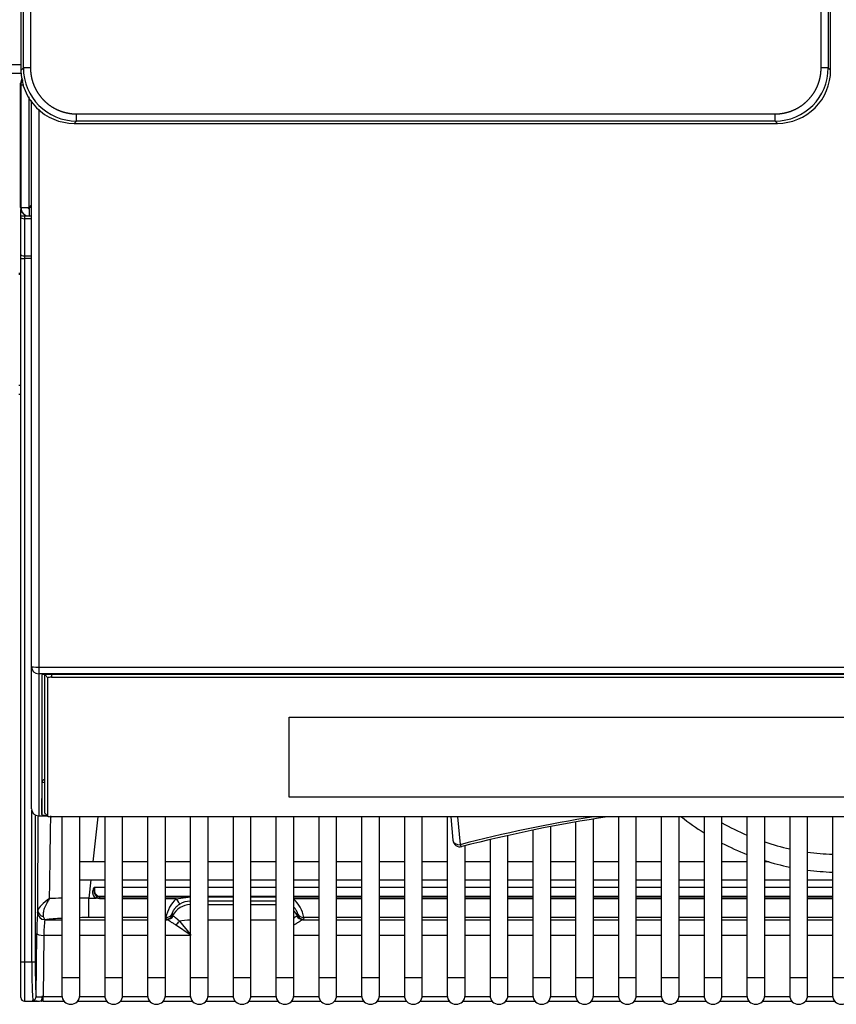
# Model space of a CAD drawing. Header units: millimetres. Extents: x 0 to 287, y 0 to 200.
# Tile 6 of 68: x 48 to 59, y 38 to 51. Entities that reach past the tile are written whole.
import ezdxf

# ---------------------------------------------------------------- set-up
doc = ezdxf.new("R2010")
doc.units = ezdxf.units.MM
doc.layers.add('130.193_BW4C_CTM', color=7, linetype='Continuous')
doc.layers.add('Défaut', color=7, linetype='Continuous')

# ---------------------------------------------------------------- blocks, each defined once
blk = doc.blocks.new('SE1')
at = {"layer": '130.193_BW4C_CTM', "color": 7, "linetype": 'Continuous'}
for p, q in [((47.738, 90.819), (47.738, 50.672)), ((47.771, 50.705), (47.771, 90.786)), ((47.871, 90.786), (47.871, 50.705)), ((58.951, 50.705), (58.951, 90.786)), ((59.051, 90.786), (59.051, 50.705)), ((59.084, 50.672), (59.084, 90.819)), ((47.738, 50.748), (31.424, 50.748)), ((31.424, 50.63), (47.746, 50.63)), ((47.738, 50.672), (47.771, 50.705)), ((47.871, 50.705), (47.771, 50.705)), ((59.051, 50.705), (58.951, 50.705)), ((59.051, 50.705), (59.084, 50.672)), ((47.733, 48.748), (47.733, 50.493)), ((47.736, 50.462), (47.736, 50.47)), ((47.736, 50.47), (47.736, 50.47)), ((47.778, 50.462), (47.736, 50.462)), ((47.736, 50.462), (47.736, 48.748)), ((47.854, 48.755), (47.854, 50.298)), ((47.886, 42.314), (47.886, 50.25)), ((47.986, 50.125), (47.986, 42.311)), ((48.516, 49.96), (48.482, 49.927)), ((48.516, 50.06), (58.307, 50.06)), ((48.516, 49.96), (48.516, 50.06)), ((58.307, 49.96), (48.516, 49.96)), ((58.307, 49.96), (58.307, 50.06)), ((58.34, 49.927), (58.307, 49.96)), ((48.482, 49.927), (58.34, 49.927)), ((47.736, 48.748), (47.847, 48.748)), ((47.736, 48.63), (47.736, 48.723)), ((47.847, 48.748), (47.854, 48.755)), ((47.854, 48.755), (47.886, 48.787)), ((47.861, 48.748), (47.854, 48.741)), ((47.854, 48.741), (47.854, 48.63)), ((47.856, 48.75), (47.886, 48.78)), ((47.856, 48.743), (47.856, 48.75)), ((47.856, 48.75), (47.863, 48.75)), ((47.886, 48.773), (47.861, 48.748)), ((47.886, 48.748), (47.861, 48.748)), ((47.736, 48.63), (47.786, 48.63)), ((47.736, 48.611), (47.736, 48.63)), ((47.736, 48.09), (47.736, 48.611)), ((47.786, 48.649), (47.786, 48.63)), ((47.786, 48.63), (47.835, 48.63)), ((47.786, 48.63), (47.786, 48.592)), ((47.886, 48.592), (47.786, 48.592)), ((47.786, 48.592), (47.786, 48.071)), ((47.886, 48.628), (47.853, 48.628)), ((47.854, 48.63), (47.886, 48.63)), ((47.886, 48.166), (47.886, 48.192)), ((47.736, 48.034), (47.736, 48.09)), ((47.736, 38.179), (47.736, 48.034)), ((47.736, 48.034), (47.786, 48.034)), ((47.786, 48.071), (47.886, 48.071)), ((47.786, 48.071), (47.786, 48.034)), ((47.886, 48.034), (47.786, 48.034)), ((47.786, 48.034), (47.786, 38.179)), ((47.736, 47.824), (47.706, 47.824)), ((47.736, 47.81), (47.706, 47.81)), ((47.736, 46.256), (47.706, 46.256)), ((47.706, 46.136), (47.736, 46.136)), ((47.886, 40.326), (47.886, 42.314)), ((47.986, 42.311), (70.286, 42.311)), ((47.986, 42.311), (47.986, 42.215)), ((70.286, 42.215), (47.986, 42.215)), ((47.986, 42.215), (47.986, 40.227)), ((48.028, 42.195), (48.028, 40.245)), ((48.036, 40.702), (48.036, 42.2)), ((48.066, 42.205), (48.066, 40.268)), ((48.072, 42.205), (48.116, 42.161)), ((48.116, 40.219), (48.116, 42.161)), ((70.136, 42.208), (48.136, 42.208)), ((48.166, 42.208), (48.166, 42.167)), ((48.166, 42.167), (70.106, 42.167)), ((51.496, 40.488), (51.496, 41.607)), ((51.496, 41.607), (66.776, 41.607)), ((48.028, 40.245), (48.036, 40.702)), ((66.776, 40.489), (51.496, 40.489)), ((66.776, 40.488), (51.496, 40.488)), ((47.888, 38.179), (47.888, 40.307)), ((47.938, 40.238), (47.938, 38.179)), ((47.986, 40.227), (48.108, 40.227)), ((47.986, 40.226), (47.986, 40.227)), ((47.986, 40.226), (48.109, 40.226)), ((48.066, 40.268), (48.116, 40.219)), ((48.067, 40.267), (48.116, 40.218)), ((70.106, 40.213), (48.166, 40.213)), ((48.311, 40.213), (48.311, 37.96)), ((48.561, 37.96), (48.561, 40.213)), ((48.814, 40.213), (48.745, 39.58)), ((48.911, 40.213), (48.911, 37.96)), ((49.161, 37.96), (49.161, 40.213)), ((49.511, 40.213), (49.511, 37.96)), ((49.761, 37.96), (49.761, 40.213)), ((50.111, 40.213), (50.111, 37.96)), ((50.361, 37.96), (50.361, 40.213)), ((50.711, 40.213), (50.711, 37.96)), ((50.961, 37.96), (50.961, 40.213)), ((51.311, 40.213), (51.311, 37.96)), ((51.561, 37.96), (51.561, 40.213)), ((51.911, 40.213), (51.911, 37.96)), ((52.161, 37.96), (52.161, 40.213)), ((52.511, 40.213), (52.511, 37.96)), ((52.761, 37.96), (52.761, 40.213)), ((53.111, 40.213), (53.111, 37.96)), ((53.361, 37.96), (53.361, 40.213)), ((53.711, 40.213), (53.711, 37.96)), ((53.763, 40.213), (53.791, 39.884)), ((53.857, 40.213), (53.891, 39.822)), ((55.761, 37.96), (55.761, 40.182)), ((56.111, 40.213), (56.111, 37.96)), ((56.361, 37.96), (56.361, 40.213)), ((56.711, 40.213), (56.711, 37.96)), ((56.961, 37.96), (56.961, 40.213)), ((57.311, 40.213), (57.311, 37.96)), ((57.561, 37.96), (57.561, 40.213)), ((57.911, 40.213), (57.911, 37.96)), ((58.161, 37.96), (58.161, 40.213)), ((58.511, 40.213), (58.511, 37.96)), ((58.761, 37.96), (58.761, 40.213)), ((59.111, 40.213), (59.111, 37.96)), ((54.911, 40.025), (54.911, 37.96)), ((55.161, 37.96), (55.161, 40.075)), ((55.511, 40.139), (55.511, 37.96)), ((54.311, 39.893), (54.311, 37.96)), ((54.561, 37.96), (54.561, 39.95)), ((53.961, 37.96), (53.961, 39.807)), ((48.911, 39.58), (48.561, 39.58)), ((49.511, 39.58), (49.161, 39.58)), ((50.111, 39.58), (49.761, 39.58)), ((50.711, 39.58), (50.361, 39.58)), ((51.311, 39.58), (50.961, 39.58)), ((51.911, 39.58), (51.561, 39.58)), ((52.511, 39.58), (52.161, 39.58)), ((53.111, 39.58), (52.761, 39.58)), ((53.711, 39.58), (53.361, 39.58)), ((54.311, 39.58), (53.961, 39.58)), ((54.911, 39.58), (54.561, 39.58)), ((55.511, 39.58), (55.161, 39.58)), ((56.111, 39.58), (55.761, 39.58)), ((56.711, 39.58), (56.361, 39.58)), ((57.311, 39.58), (56.961, 39.58)), ((57.911, 39.58), (57.561, 39.58)), ((58.221, 39.58), (58.161, 39.58)), ((48.561, 39.33), (48.911, 39.33)), ((48.717, 39.33), (48.689, 39.072)), ((49.161, 39.33), (49.511, 39.33)), ((49.761, 39.33), (50.111, 39.33)), ((50.361, 39.33), (50.711, 39.33)), ((50.961, 39.33), (51.311, 39.33)), ((51.561, 39.33), (51.911, 39.33)), ((52.161, 39.33), (52.511, 39.33)), ((52.761, 39.33), (53.111, 39.33)), ((53.361, 39.33), (53.711, 39.33)), ((53.961, 39.33), (54.311, 39.33)), ((54.561, 39.33), (54.911, 39.33)), ((55.161, 39.33), (55.511, 39.33)), ((55.761, 39.33), (56.111, 39.33)), ((56.361, 39.33), (56.711, 39.33)), ((56.961, 39.33), (57.311, 39.33)), ((57.561, 39.33), (57.911, 39.33)), ((58.161, 39.33), (58.511, 39.33)), ((58.761, 39.33), (59.111, 39.33)), ((48.769, 39.227), (48.769, 39.222)), ((48.769, 39.227), (48.911, 39.227)), ((48.769, 39.222), (48.769, 39.171)), ((48.911, 39.222), (48.769, 39.222)), ((49.161, 39.227), (49.511, 39.227)), ((49.511, 39.222), (49.161, 39.222)), ((49.761, 39.227), (50.111, 39.227)), ((50.111, 39.222), (49.761, 39.222)), ((50.361, 39.227), (50.711, 39.227)), ((50.711, 39.222), (50.361, 39.222)), ((50.961, 39.227), (51.311, 39.227)), ((51.311, 39.222), (50.961, 39.222)), ((51.561, 39.227), (51.911, 39.227)), ((51.911, 39.222), (51.561, 39.222)), ((52.161, 39.227), (52.511, 39.227)), ((52.511, 39.222), (52.161, 39.222)), ((52.761, 39.227), (53.111, 39.227)), ((53.111, 39.222), (52.761, 39.222)), ((53.361, 39.227), (53.711, 39.227)), ((53.711, 39.222), (53.361, 39.222)), ((53.961, 39.227), (54.311, 39.227)), ((54.311, 39.222), (53.961, 39.222)), ((54.561, 39.227), (54.911, 39.227)), ((54.911, 39.222), (54.561, 39.222)), ((55.161, 39.227), (55.511, 39.227)), ((55.511, 39.222), (55.161, 39.222)), ((55.761, 39.227), (56.111, 39.227)), ((56.111, 39.222), (55.761, 39.222)), ((56.361, 39.227), (56.711, 39.227)), ((56.711, 39.222), (56.361, 39.222)), ((56.961, 39.227), (57.311, 39.227)), ((57.311, 39.222), (56.961, 39.222)), ((57.561, 39.227), (57.911, 39.227)), ((57.911, 39.222), (57.561, 39.222)), ((58.161, 39.227), (58.511, 39.227)), ((58.511, 39.222), (58.161, 39.222)), ((58.761, 39.227), (59.111, 39.227)), ((59.111, 39.222), (58.761, 39.222)), ((48.689, 38.801), (48.689, 39.072)), ((48.689, 39.072), (48.79, 39.072)), ((48.839, 39.063), (48.79, 39.072)), ((48.839, 39.101), (48.839, 39.09)), ((48.839, 39.101), (48.911, 39.101)), ((48.839, 39.09), (48.839, 39.063)), ((48.839, 39.09), (48.911, 39.09)), ((48.911, 39.063), (48.839, 39.063)), ((49.161, 39.101), (49.511, 39.101)), ((49.161, 39.09), (49.511, 39.09)), ((49.511, 39.063), (49.161, 39.063)), ((49.761, 39.101), (50.111, 39.101)), ((49.761, 39.09), (50.111, 39.09)), ((49.914, 39.063), (49.761, 39.063)), ((49.914, 39.063), (50.112, 39.09)), ((50.361, 39.101), (50.711, 39.101)), ((50.361, 39.09), (50.711, 39.09)), ((50.361, 39.09), (50.711, 39.09)), ((50.961, 39.101), (51.311, 39.101)), ((50.961, 39.09), (51.311, 39.09)), ((50.961, 39.09), (51.311, 39.09)), ((51.561, 39.101), (51.911, 39.101)), ((51.561, 39.09), (51.911, 39.09)), ((51.911, 39.063), (51.561, 39.063)), ((52.161, 39.101), (52.511, 39.101)), ((52.161, 39.09), (52.511, 39.09)), ((52.511, 39.063), (52.161, 39.063)), ((52.761, 39.101), (53.111, 39.101)), ((52.761, 39.09), (53.111, 39.09)), ((53.111, 39.063), (52.761, 39.063)), ((53.361, 39.101), (53.711, 39.101)), ((53.361, 39.09), (53.711, 39.09)), ((53.711, 39.063), (53.361, 39.063)), ((53.961, 39.101), (54.311, 39.101)), ((53.961, 39.09), (54.311, 39.09)), ((54.311, 39.063), (53.961, 39.063)), ((54.561, 39.101), (54.911, 39.101)), ((54.561, 39.09), (54.911, 39.09)), ((54.911, 39.063), (54.561, 39.063)), ((55.161, 39.101), (55.511, 39.101)), ((55.161, 39.09), (55.511, 39.09)), ((55.511, 39.063), (55.161, 39.063)), ((55.761, 39.101), (56.111, 39.101)), ((55.761, 39.09), (56.111, 39.09)), ((56.111, 39.063), (55.761, 39.063)), ((56.361, 39.101), (56.711, 39.101)), ((56.361, 39.09), (56.711, 39.09)), ((56.711, 39.063), (56.361, 39.063)), ((56.961, 39.101), (57.311, 39.101)), ((56.961, 39.09), (57.311, 39.09)), ((57.311, 39.063), (56.961, 39.063)), ((57.561, 39.101), (57.911, 39.101)), ((57.561, 39.09), (57.911, 39.09)), ((57.911, 39.063), (57.561, 39.063)), ((58.161, 39.101), (58.511, 39.101)), ((58.161, 39.09), (58.511, 39.09)), ((58.511, 39.063), (58.161, 39.063)), ((58.761, 39.101), (59.111, 39.101)), ((58.761, 39.09), (59.111, 39.09)), ((59.111, 39.063), (58.761, 39.063)), ((50.711, 39.031), (50.361, 39.031)), ((50.361, 38.985), (50.711, 38.985)), ((51.311, 39.031), (50.961, 39.031)), ((50.961, 38.985), (51.311, 38.985)), ((47.971, 38.871), (47.971, 38.871)), ((48.05, 38.815), (48.071, 38.771)), ((48.071, 38.771), (48.311, 38.771)), ((48.561, 38.771), (48.911, 38.771)), ((48.911, 38.801), (48.689, 38.801)), ((49.511, 38.801), (49.161, 38.801)), ((49.161, 38.771), (49.511, 38.771)), ((49.77, 38.801), (49.761, 38.801)), ((49.761, 38.771), (49.786, 38.771)), ((49.776, 38.78), (49.77, 38.801)), ((49.857, 38.852), (49.863, 38.831)), ((50.711, 38.765), (50.361, 38.765)), ((51.311, 38.765), (50.961, 38.765)), ((51.609, 38.831), (51.615, 38.852)), ((51.686, 38.771), (51.911, 38.771)), ((51.702, 38.801), (51.696, 38.78)), ((51.911, 38.801), (51.702, 38.801)), ((52.511, 38.801), (52.161, 38.801)), ((52.161, 38.771), (52.511, 38.771)), ((53.111, 38.801), (52.761, 38.801)), ((52.761, 38.771), (53.111, 38.771)), ((53.711, 38.801), (53.361, 38.801)), ((53.361, 38.771), (53.711, 38.771)), ((54.311, 38.801), (53.961, 38.801)), ((53.961, 38.771), (54.311, 38.771)), ((54.911, 38.801), (54.561, 38.801)), ((54.561, 38.771), (54.911, 38.771)), ((55.511, 38.801), (55.161, 38.801)), ((55.161, 38.771), (55.511, 38.771)), ((56.111, 38.801), (55.761, 38.801)), ((55.761, 38.771), (56.111, 38.771)), ((56.711, 38.801), (56.361, 38.801)), ((56.361, 38.771), (56.711, 38.771)), ((57.311, 38.801), (56.961, 38.801)), ((56.961, 38.771), (57.311, 38.771)), ((57.911, 38.801), (57.561, 38.801)), ((57.561, 38.771), (57.911, 38.771)), ((58.511, 38.801), (58.161, 38.801)), ((58.161, 38.771), (58.511, 38.771)), ((59.111, 38.801), (58.761, 38.801)), ((58.761, 38.771), (59.111, 38.771)), ((50.125, 38.551), (49.904, 38.698)), ((49.959, 38.752), (50.111, 38.568)), ((47.951, 37.693), (47.959, 38.577)), ((48.059, 38.551), (48.051, 37.693)), ((48.311, 38.551), (48.059, 38.551)), ((48.911, 38.551), (48.561, 38.551)), ((49.511, 38.551), (49.161, 38.551)), ((50.111, 38.551), (49.761, 38.551)), ((51.911, 38.551), (51.561, 38.551)), ((52.511, 38.551), (52.161, 38.551)), ((53.111, 38.551), (52.761, 38.551)), ((53.711, 38.551), (53.361, 38.551)), ((54.311, 38.551), (53.961, 38.551)), ((54.911, 38.551), (54.561, 38.551)), ((55.511, 38.551), (55.161, 38.551)), ((56.111, 38.551), (55.761, 38.551)), ((56.711, 38.551), (56.361, 38.551)), ((57.311, 38.551), (56.961, 38.551)), ((57.911, 38.551), (57.561, 38.551)), ((58.511, 38.551), (58.161, 38.551)), ((59.111, 38.551), (58.761, 38.551)), ((47.736, 37.679), (47.736, 38.179)), ((47.736, 38.179), (47.786, 38.179)), ((47.786, 38.179), (47.888, 38.179)), ((47.786, 38.179), (47.786, 37.629)), ((47.888, 38.179), (47.938, 38.179)), ((48.311, 37.96), (48.561, 37.96)), ((48.311, 37.96), (48.311, 37.71)), ((48.561, 37.71), (48.561, 37.96)), ((48.911, 37.96), (49.161, 37.96)), ((48.911, 37.96), (48.911, 37.71)), ((49.161, 37.71), (49.161, 37.96)), ((49.511, 37.96), (49.761, 37.96)), ((49.511, 37.96), (49.511, 37.71)), ((49.761, 37.71), (49.761, 37.96)), ((50.111, 37.96), (50.361, 37.96)), ((50.111, 37.96), (50.111, 37.71)), ((50.361, 37.71), (50.361, 37.96)), ((50.711, 37.96), (50.961, 37.96)), ((50.711, 37.96), (50.711, 37.71)), ((50.961, 37.71), (50.961, 37.96)), ((51.311, 37.96), (51.561, 37.96)), ((51.311, 37.96), (51.311, 37.71)), ((51.561, 37.71), (51.561, 37.96)), ((51.911, 37.96), (52.161, 37.96)), ((51.911, 37.96), (51.911, 37.71)), ((52.161, 37.71), (52.161, 37.96)), ((52.511, 37.96), (52.761, 37.96)), ((52.511, 37.96), (52.511, 37.71)), ((52.761, 37.71), (52.761, 37.96)), ((53.111, 37.96), (53.361, 37.96)), ((53.111, 37.96), (53.111, 37.71)), ((53.361, 37.71), (53.361, 37.96)), ((53.711, 37.96), (53.961, 37.96)), ((53.711, 37.96), (53.711, 37.71)), ((53.961, 37.71), (53.961, 37.96)), ((54.311, 37.96), (54.561, 37.96)), ((54.311, 37.96), (54.311, 37.71)), ((54.561, 37.71), (54.561, 37.96)), ((54.911, 37.96), (55.161, 37.96)), ((54.911, 37.96), (54.911, 37.71)), ((55.161, 37.71), (55.161, 37.96)), ((55.511, 37.96), (55.761, 37.96)), ((55.511, 37.96), (55.511, 37.71)), ((55.761, 37.71), (55.761, 37.96)), ((56.111, 37.96), (56.361, 37.96)), ((56.111, 37.96), (56.111, 37.71)), ((56.361, 37.71), (56.361, 37.96)), ((56.711, 37.96), (56.961, 37.96)), ((56.711, 37.96), (56.711, 37.71)), ((56.961, 37.71), (56.961, 37.96)), ((57.311, 37.96), (57.561, 37.96)), ((57.311, 37.96), (57.311, 37.71)), ((57.561, 37.71), (57.561, 37.96)), ((57.911, 37.96), (58.161, 37.96)), ((57.911, 37.96), (57.911, 37.71)), ((58.161, 37.71), (58.161, 37.96)), ((58.511, 37.96), (58.761, 37.96)), ((58.511, 37.96), (58.511, 37.71)), ((58.761, 37.71), (58.761, 37.96)), ((59.111, 37.96), (59.361, 37.96)), ((59.111, 37.96), (59.111, 37.71)), ((48.051, 37.63), (48.051, 37.693)), ((48.051, 37.693), (48.312, 37.693)), ((48.56, 37.693), (48.912, 37.693)), ((49.16, 37.693), (49.512, 37.693)), ((49.76, 37.693), (50.112, 37.693)), ((50.36, 37.693), (50.712, 37.693)), ((50.96, 37.693), (51.312, 37.693)), ((51.56, 37.693), (51.912, 37.693)), ((52.16, 37.693), (52.512, 37.693)), ((52.76, 37.693), (53.112, 37.693)), ((53.36, 37.693), (53.712, 37.693)), ((53.96, 37.693), (54.312, 37.693)), ((54.56, 37.693), (54.912, 37.693)), ((55.16, 37.693), (55.512, 37.693)), ((55.76, 37.693), (56.112, 37.693)), ((56.36, 37.693), (56.712, 37.693)), ((56.96, 37.693), (57.312, 37.693)), ((57.56, 37.693), (57.912, 37.693)), ((58.16, 37.693), (58.512, 37.693)), ((58.76, 37.693), (59.112, 37.693)), ((47.786, 37.629), (47.966, 37.629)), ((48.051, 37.63), (48.34, 37.63)), ((48.532, 37.63), (48.94, 37.63)), ((49.132, 37.63), (49.54, 37.63)), ((49.732, 37.63), (50.14, 37.63)), ((50.332, 37.63), (50.74, 37.63)), ((50.932, 37.63), (51.34, 37.63)), ((51.532, 37.63), (51.94, 37.63)), ((52.132, 37.63), (52.54, 37.63)), ((52.732, 37.63), (53.14, 37.63)), ((53.332, 37.63), (53.74, 37.63)), ((53.932, 37.63), (54.34, 37.63)), ((54.532, 37.63), (54.94, 37.63)), ((55.132, 37.63), (55.54, 37.63)), ((55.732, 37.63), (56.14, 37.63)), ((56.332, 37.63), (56.74, 37.63)), ((56.932, 37.63), (57.34, 37.63)), ((57.532, 37.63), (57.94, 37.63)), ((58.132, 37.63), (58.54, 37.63)), ((58.732, 37.63), (59.14, 37.63))]:
    blk.add_line(p, q, dxfattribs=at)
for centre, radius, start, end in [((48.482, 50.672), 0.744, 179.9961, 270.0039), ((48.516, 50.705), 0.745, 180.0026, 269.9974), ((58.306, 50.705), 0.745, 270.0026, 359.9974), ((58.34, 50.672), 0.744, 269.9961, 0.0039), ((47.856, 50.47), 0.12, 141.8681, 180), ((47.854, 50.462), 0.118, 140.3345, 180), ((47.854, 48.748), 0.118, 180, 270), ((47.856, 48.75), 0.02, 185.7392, 264.2608), ((47.854, 48.748), 0.018, 180, 270), ((47.986, 40.326), 0.1, 180, 270), ((-788.34, 52.133), 836.58, 359.105076, 359.184506), ((59.136, 19.384), 21.1, 99.1955, 104.3937), ((59.136, 19.455), 21, 98.7044, 104.3937), ((59.236, 43.06), 3.625, 231.7727, 237.9246), ((59.236, 43.06), 3.375, 240.2447, 246.8841), ((53.891, 39.892), 0.1, 184.9436, 284.3937), ((59.236, 43.06), 3.625, 242.4793, 248.5606), ((59.236, 43.06), 3.375, 251.4266, 257.5953), ((59.236, 43.06), 3.625, 252.7494, 258.463), ((59.236, 43.06), 3.375, 261.9093, 267.8774), ((59.236, 43.06), 3.625, 262.4706, 268.0239), ((48.487, 32.389), 6.686, 91.5325, 92.9949), ((48.487, 32.389), 6.686, 88.2728, 89.3766), ((48.834, 39.155), 0.094, 166.9132, 242.0575), ((48.839, 39.166), 0.0759, 176.336, 243.6696), ((48.839, 39.171), 0.07, 180, 270), ((48.84, 39.17), 0.0795, 243.9762, 269.3348), ((50.225, 38.722), 0.462, 132.4128, 170.1333), ((51.249, 38.723), 0.46, 9.7849, 47.669), ((50.113, 38.741), 0.289, 90.2484, 121.2658), ((50.605, 38.618), 2.646, 174.5178, 180.8814), ((47.778, 38.909), 0.197, 348.8015, 357.7544), ((49.553, 38.581), 1.494, 172.6964, 181.1608), ((48.677, 32.537), 6.263, 93.357, 95.5484), ((48.677, 32.537), 6.263, 89.8922, 91.0677), ((55.161, 38.093), 7.273, 179.3245, 183.5382), ((47.786, 37.679), 0.05, 180, 270), ((48.436, 37.71), 0.125, 180, 0), ((49.036, 37.71), 0.125, 180, 0), ((49.636, 37.71), 0.125, 180, 0), ((50.236, 37.71), 0.125, 180, 0), ((50.836, 37.71), 0.125, 180, 0), ((51.436, 37.71), 0.125, 180, 0), ((52.036, 37.71), 0.125, 180, 0), ((52.636, 37.71), 0.125, 180, 0), ((53.236, 37.71), 0.125, 180, 0), ((53.836, 37.71), 0.125, 180, 0), ((54.436, 37.71), 0.125, 180, 0), ((55.036, 37.71), 0.125, 180, 0), ((55.636, 37.71), 0.125, 180, 0), ((56.236, 37.71), 0.125, 180, 0), ((56.836, 37.71), 0.125, 180, 0), ((57.436, 37.71), 0.125, 180, 0), ((58.036, 37.71), 0.125, 180, 0), ((58.636, 37.71), 0.125, 180, 0), ((59.236, 37.71), 0.125, 180, 0), ((47.969, 37.99), 0.36, 269.2162, 279.3202)]:
    blk.add_arc(centre, radius, start, end, dxfattribs=at)
for centre, major_axis, ratio, start_param, end_param in [((47.853, 50.493), (0.0849, -0.0849), 0.999695, 3.32384, 3.926839), ((47.853, 48.748), (0.096, 0.072), 0.999762, 2.498227, 4.068795), ((47.786, 48.611), (-0.05, 0), 0.374607, 0, 1.570796), ((47.786, 48.09), (-0.05, 0), 0.374607, 0, 1.570796), ((47.986, 42.314), (0.1, 0), 0.992546, 3.141593, 4.712389), ((47.986, 42.314), (0.1, 0), 0.034899, 3.141593, 4.712389), ((48.136, 42.195), (-0.108, 0), 0.121869, 4.712389, 6.283185), ((48.166, 42.161), (-0.05, 0), 0.121869, 4.712389, 6.283185), ((48.066, 40.701), (-0.03, 0), 0.992546, 4.712389, 6.265732), ((48.136, 40.702), (0.0998, 0), 0.121869, 3.141593, 3.935186), ((47.986, 40.326), (-0.1, 0), 0.992546, 0, 1.570796), ((48.136, 40.245), (0.108, 0), 0.121869, 3.141593, 4.389287), ((48.166, 40.268), (-0.1, 0), 0.121869, 0, 0.123095), ((48.166, 40.219), (0.05, 0), 0.121869, 3.141593, 4.712389), ((53.891, 39.892), (0.0996, 0.0086), 0.705788, 3.141593, 4.651416), ((53.891, 39.892), (0.0249, -0.0969), 0.241241, 5.466871, 6.283185), ((48.769, 36.753), (0, -2.474), 0.052536, 3.141593, 3.344012), ((48.769, 36.744), (0, 2.478), 0.012107, 0, 0.202419), ((48.743, 39.168), (-0.0969, 0.0248), 0.084453, 4.525013, 4.734004), ((48.769, 39.172), (0.03, 0), 0.034899, 4.50997, 4.712389), ((48.79, 39.064), (0.0482, 0.0876), 0.042142, 1.18549, 1.494364), ((49.914, 39.075), (0.0508, -0.0861), 0.061263, 4.81585, 6.159942), ((50.125, 38.687), (-0.289, -0.082), 0.991957, 4.485842, 5.500955), ((48.071, 38.871), (0.0962, -0.0274), 0.99195, 3.420817, 4.98736), ((48.071, 38.871), (-0.0962, 0.0274), 0.99195, 0.279224, 1.845768), ((48.075, 38.901), (-0.0998, 0.007), 0.894035, 0.07798, 1.38754), ((49.77, 38.9), (0.0962, 0.0272), 0.991957, 4.438938, 5.500955), ((49.776, 38.879), (-0.0962, -0.0272), 0.991957, 1.297345, 2.359362), ((50.125, 38.781), (-0.349, 0), 0.121869, 0.034445, 0.239558), ((49.786, 38.871), (-0.0446, -0.0895), 0.964202, 0.477535, 1.539551), ((50.125, 38.832), (-0.262, 0), 0.121869, 0.034445, 0.239558), ((50.125, 38.687), (-0.3, 0), 0.258819, 4.759265, 5.298551), ((51.347, 38.687), (-0.289, 0.082), 0.991957, 3.923823, 4.190718), ((51.347, 38.832), (0.262, 0), 0.121869, -0.239558, -0.034445), ((51.686, 38.871), (0.0446, -0.0895), 0.964202, 4.743634, 5.805651), ((51.696, 38.879), (0.0962, -0.0272), 0.991957, 3.923823, 4.98584), ((51.702, 38.9), (-0.0962, 0.0272), 0.991957, 0.782231, 1.844247), ((51.347, 38.781), (0.349, 0), 0.121869, -0.239558, -0.034445), ((49.904, 38.773), (-0.0622, -0.0783), 0.57619, 0.943083, 1.746842), ((51.568, 38.773), (-0.0622, 0.0783), 0.57619, -4.178649, -4.084676), ((48.059, 38.577), (0.1, -0.0009), 0.258808, 3.177731, 4.714811), ((47.955, 38.179), (0, 0.5), 0.034921, 1.570796, 2.904443), ((47.901, 37.693), (-0.0495, -0.0071), 0.971452, 1.431351, 2.993948), ((48.023, 37.68), (-0.0005, 0.05), 0.199948, 3.214967, 4.965417), ((48.051, 37.672), (-0.1, -0.001), 0.211907, 4.706809, 4.898888), ((48.023, 37.68), (-0.0005, 0.05), 0.199948, 3.088153, 3.214967), ((48.051, 37.622), (0.15, 0), 0.055027, 1.567851, 1.75993)]:
    blk.add_ellipse(centre, major_axis=major_axis, ratio=ratio, start_param=start_param, end_param=end_param, dxfattribs=at)
for points, degree, knots in [([(47.871, 50.705), (47.871, 50.641), (47.883, 50.579), (47.896, 50.517), (47.92, 50.458), (47.944, 50.4), (47.98, 50.347), (48.015, 50.294), (48.06, 50.249), (48.105, 50.204), (48.157, 50.169), (48.21, 50.134), (48.269, 50.109), (48.328, 50.085), (48.39, 50.073), (48.452, 50.06), (48.516, 50.06)], 2, [0, 0, 0, 0.125, 0.125, 0.25, 0.25, 0.375, 0.375, 0.5, 0.5, 0.625, 0.625, 0.75, 0.75, 0.875, 0.875, 1, 1, 1]), ([(58.307, 50.06), (58.37, 50.06), (58.432, 50.073), (58.495, 50.085), (58.553, 50.109), (58.612, 50.134), (58.665, 50.169), (58.717, 50.204), (58.762, 50.249), (58.807, 50.294), (58.843, 50.347), (58.878, 50.399), (58.902, 50.458), (58.926, 50.517), (58.939, 50.579), (58.951, 50.641), (58.951, 50.705)], 2, [0, 0, 0, 0.125, 0.125, 0.25, 0.25, 0.375, 0.375, 0.5, 0.5, 0.625, 0.625, 0.75, 0.75, 0.875, 0.875, 1, 1, 1]), ([(47.975, 38.901), (47.976, 39.209), (47.976, 39.517), (47.977, 39.824), (47.978, 39.959), (47.978, 40.094), (47.978, 40.228)], 3, [0, 0, 0, 0, 0.0992061, 0.0992061, 0.0992061, 0.1426701, 0.1426701, 0.1426701, 0.1426701]), ([(48.138, 39.066), (48.093, 39.035), (48.055, 39.004), (47.997, 38.947), (47.977, 38.921), (47.975, 38.901)], 3, [0, 0, 0, 0, 0.5, 0.5, 1, 1, 1, 1]), ([(48.138, 39.066), (48.135, 39.061), (48.127, 39.049), (48.113, 39.027), (48.097, 38.998), (48.08, 38.964), (48.065, 38.929), (48.055, 38.897), (48.049, 38.87), (48.047, 38.847), (48.047, 38.829), (48.05, 38.819), (48.05, 38.815)], 3, [0, 0, 0, 0, 0.05467, 0.131776, 0.231763, 0.354924, 0.501143, 0.62454, 0.736101, 0.835766, 0.923647, 1, 1, 1, 1]), ([(49.963, 38.989), (49.959, 38.986), (49.952, 38.981), (49.941, 38.974), (49.931, 38.966), (49.921, 38.958), (49.913, 38.95), (49.905, 38.942), (49.898, 38.934), (49.892, 38.926), (49.886, 38.918), (49.881, 38.91), (49.874, 38.9), (49.868, 38.888), (49.862, 38.875), (49.858, 38.864), (49.857, 38.856), (49.857, 38.853), (49.857, 38.852)], 3, [0, 0, 0, 0, 0.050824, 0.09996, 0.147577, 0.193857, 0.239002, 0.283228, 0.326764, 0.369851, 0.412738, 0.455675, 0.498914, 0.595751, 0.692258, 0.790518, 0.892509, 1, 1, 1, 1]), ([(51.615, 38.852), (51.615, 38.853), (51.615, 38.854), (51.615, 38.858), (51.614, 38.862), (51.613, 38.867), (51.611, 38.873), (51.608, 38.879), (51.605, 38.886), (51.601, 38.894), (51.595, 38.905), (51.586, 38.919), (51.574, 38.935), (51.565, 38.944), (51.561, 38.948)], 3, [0, 0, 0, 0, 0.0605417, 0.1191581, 0.1761241, 0.2317387, 0.2863234, 0.340218, 0.3937755, 0.4473554, 0.501317, 0.5960156, 0.6907087, 0.7501571, 0.7501571, 0.7501571, 0.7501571]), ([(49.904, 38.698), (49.899, 38.701), (49.889, 38.707), (49.875, 38.716), (49.862, 38.725), (49.849, 38.733), (49.838, 38.741), (49.827, 38.748), (49.817, 38.754), (49.808, 38.76), (49.8, 38.765), (49.792, 38.769), (49.788, 38.77), (49.786, 38.771)], 3, [0, 0, 0, 0, 0.093688, 0.186209, 0.277758, 0.368536, 0.458748, 0.548605, 0.638319, 0.728103, 0.818172, 0.908735, 1, 1, 1, 1]), ([(49.871, 38.825), (49.872, 38.824), (49.875, 38.823), (49.88, 38.819), (49.885, 38.815), (49.89, 38.811), (49.897, 38.806), (49.903, 38.8), (49.91, 38.794), (49.917, 38.788), (49.925, 38.781), (49.933, 38.774), (49.941, 38.767), (49.95, 38.759), (49.956, 38.754), (49.959, 38.752)], 3, [0, 0, 0, 0, 0.082401, 0.163774, 0.24417, 0.323635, 0.402206, 0.479913, 0.556774, 0.632798, 0.707984, 0.782321, 0.855788, 0.92836, 1, 1, 1, 1]), ([(51.562, 38.794), (51.565, 38.796), (51.57, 38.801), (51.577, 38.807), (51.584, 38.813), (51.591, 38.818), (51.597, 38.822), (51.6, 38.824), (51.602, 38.825)], 3, [0.4404515, 0.4404515, 0.4404515, 0.4404515, 0.5271193, 0.6191388, 0.7123757, 0.8068829, 0.9027298, 1, 1, 1, 1]), ([(51.686, 38.771), (51.685, 38.771), (51.681, 38.769), (51.675, 38.766), (51.668, 38.762), (51.661, 38.758), (51.653, 38.753), (51.644, 38.747), (51.635, 38.741), (51.626, 38.735), (51.615, 38.728), (51.604, 38.721), (51.593, 38.714), (51.581, 38.706), (51.573, 38.701), (51.568, 38.698)], 3, [0, 0, 0, 0, 0.077276, 0.154027, 0.230378, 0.306455, 0.382387, 0.458304, 0.534335, 0.610608, 0.687251, 0.76439, 0.842148, 0.920646, 1, 1, 1, 1]), ([(47.951, 37.693), (47.951, 37.693), (47.952, 37.691), (47.954, 37.69), (47.957, 37.689), (47.961, 37.688), (47.967, 37.688), (47.977, 37.688), (47.99, 37.689), (48.006, 37.69), (48.02, 37.692), (48.028, 37.692), (48.032, 37.692)], 3, [0, 0, 0, 0, 0.068227, 0.142373, 0.22257, 0.308922, 0.401513, 0.500409, 0.665737, 0.804071, 0.915451, 1, 1, 1, 1]), ([(47.965, 37.629), (47.964, 37.629), (47.959, 37.629), (47.952, 37.629), (47.943, 37.63), (47.932, 37.63), (47.921, 37.632), (47.91, 37.634), (47.903, 37.639), (47.902, 37.643), (47.901, 37.645)], 3, [0.298206, 0.298206, 0.298206, 0.298206, 0.3265285, 0.3827923, 0.4405301, 0.500052, 0.6255382, 0.7487199, 0.8725663, 1, 1, 1, 1])]:
    blk.add_open_spline(points, degree=degree, knots=knots, dxfattribs=at)

msp = doc.modelspace()

# ---------------------------------------------------------------- block references
at = {"layer": 'Défaut'}
msp.add_blockref('SE1', (0, 0), dxfattribs=at)

doc.saveas('drawing.dxf')
